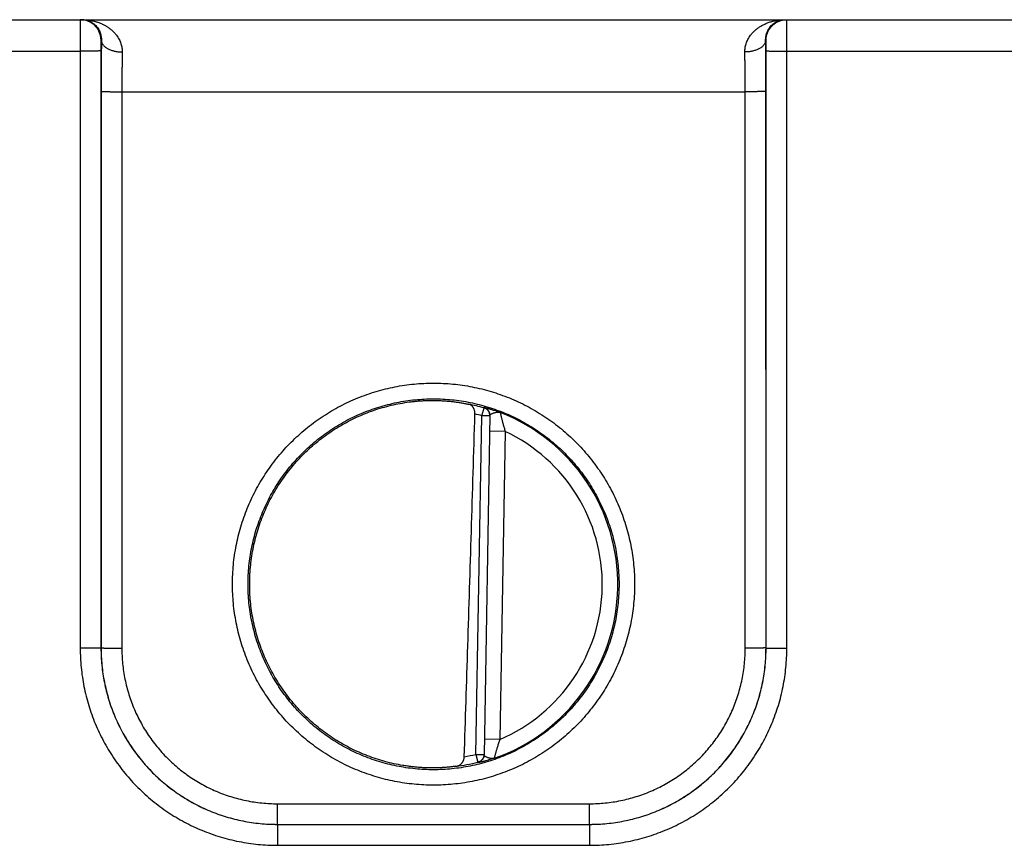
# Model space of a CAD drawing. Header units: inches. Extents: x 0 to 34, y 0 to 22.
# Tile 48 of 120: x 23.1 to 24.1, y 7.2 to 8. Entities that reach past the tile are written whole.
import ezdxf

# ---------------------------------------------------------------- set-up
doc = ezdxf.new("R2010")
doc.units = ezdxf.units.IN
doc.header["$LTSCALE"] = 1.87
doc.header["$MEASUREMENT"] = 0
doc.layers.get('0').update_dxf_attribs({"linetype": 'CONTINUOUS'})

msp = doc.modelspace()

# ---------------------------------------------------------------- linework, layer by layer
at = {"color": 7, "linetype": 'CONTINUOUS'}
for p, q in [((18.38257, 8.03492), (26.09661, 8.03492)), ((23.2226, 8.01492), (23.22225, 8.01492)), ((23.86289, 8.01492), (23.86254, 8.01492)), ((22.95306, 8.00466), (23.20208, 8.00466)), ((23.20208, 8.00466), (23.20217, 7.42931)), ((23.22208, 8.00483), (23.22217, 7.42949)), ((23.86297, 7.42949), (23.86306, 8.00483)), ((23.88297, 7.42931), (23.88306, 8.00466)), ((23.88306, 8.00466), (24.13208, 8.00466)), ((23.22233, 7.9657), (23.22225, 7.42957)), ((23.24233, 7.96553), (23.24225, 7.4294)), ((23.24233, 7.96553), (23.84281, 7.96553)), ((23.84289, 7.4294), (23.84281, 7.96553)), ((23.86289, 7.42957), (23.86281, 7.9657)), ((23.58903, 7.65328), (23.5912, 7.66085)), ((23.58334, 7.32703), (23.58903, 7.65328)), ((23.59691, 7.65314), (23.58903, 7.65328)), ((23.59691, 7.6535), (23.59121, 7.32653)), ((23.61165, 7.63808), (23.59665, 7.63834)), ((23.61165, 7.63808), (23.60647, 7.34144)), ((23.22217, 7.42949), (23.22225, 7.42957)), ((23.86297, 7.42949), (23.86289, 7.42957)), ((23.60647, 7.34144), (23.59147, 7.3417)), ((23.58334, 7.32703), (23.59121, 7.32689)), ((23.58334, 7.32703), (23.58524, 7.31939)), ((23.3922, 7.2794), (23.69294, 7.2794)), ((23.3922, 7.25958), (23.3922, 7.2794)), ((23.69294, 7.25958), (23.69294, 7.2794)), ((23.39217, 7.25954), (23.3922, 7.25958)), ((23.39217, 7.25954), (23.69297, 7.25954)), ((23.39217, 7.25954), (23.39217, 7.23937)), ((23.3922, 7.25958), (23.69294, 7.25958)), ((23.69297, 7.25954), (23.69294, 7.25958)), ((23.69297, 7.25954), (23.69297, 7.23937)), ((23.39217, 7.23937), (23.69297, 7.23937))]:
    msp.add_line(p, q, dxfattribs=at)
for radius, start, end in [(0.17675, 74.03059, 78.93522), (0.17756, 289.20158, 68.79843), (0.16888, 74.03064, 76.33344), (0.16257, 293.14471, 64.85529), (0.16888, 280.09603, 283.9696), (0.17675, 277.00613, 283.96941)]:
    msp.add_arc((23.54257, 7.49092), radius, start, end, dxfattribs=at)
for points, knots in [([(23.20226, 8.03492), (23.20223, 8.03492), (23.20227, 8.03474), (23.20221, 8.03455), (23.20222, 8.03409), (23.2022, 8.03352), (23.20219, 8.03276), (23.20218, 8.03186), (23.20217, 8.0308), (23.20216, 8.02959), (23.20215, 8.02825), (23.20214, 8.02677), (23.20213, 8.02517), (23.20212, 8.02345), (23.20211, 8.02163), (23.20211, 8.01972), (23.2021, 8.01772), (23.20209, 8.01565), (23.20209, 8.01352), (23.20209, 8.01135), (23.20208, 8.00914), (23.20208, 8.0069), (23.20208, 8.00541), (23.20208, 8.00466)], [0, 0, 0, 0, 0.002841, 0.011259, 0.025222, 0.044656, 0.069451, 0.099468, 0.134537, 0.174456, 0.219003, 0.267926, 0.320945, 0.377757, 0.438036, 0.501426, 0.567554, 0.636035, 0.706483, 0.778501, 0.851692, 0.925659, 1, 1, 1, 1]), ([(23.22225, 8.01492), (23.22225, 8.01547), (23.22221, 8.01657), (23.222, 8.01821), (23.22166, 8.01983), (23.22119, 8.02142), (23.22059, 8.02296), (23.21986, 8.02445), (23.21902, 8.02587), (23.21806, 8.02722), (23.21699, 8.02848), (23.21582, 8.02965), (23.21455, 8.03072), (23.21321, 8.03168), (23.21179, 8.03253), (23.2103, 8.03325), (23.20876, 8.03386), (23.20717, 8.03433), (23.20555, 8.03467), (23.20391, 8.03487), (23.20281, 8.03492), (23.20226, 8.03492)], [0, 0, 0, 0, 0.052635, 0.10527, 0.157904, 0.210539, 0.263173, 0.315807, 0.368441, 0.421074, 0.473706, 0.526338, 0.578969, 0.6316, 0.684229, 0.736859, 0.789488, 0.842116, 0.894744, 0.947372, 1, 1, 1, 1]), ([(23.2039, 8.03492), (23.20522, 8.03492), (23.20787, 8.03481), (23.21177, 8.03433), (23.21555, 8.03355), (23.21915, 8.03248), (23.22254, 8.03118), (23.22566, 8.02965), (23.22852, 8.02796), (23.23108, 8.02612), (23.23335, 8.02418), (23.23534, 8.02217), (23.23705, 8.02011), (23.2385, 8.01803), (23.2397, 8.01594), (23.24067, 8.01385), (23.24143, 8.01179), (23.24199, 8.00975), (23.24237, 8.00774), (23.24257, 8.00576), (23.24261, 8.00445), (23.2426, 8.00381)], [0, 0, 0, 0, 0.072282, 0.143788, 0.213995, 0.282317, 0.348216, 0.411364, 0.471545, 0.528704, 0.582835, 0.634074, 0.68256, 0.728515, 0.772164, 0.81375, 0.853543, 0.891783, 0.92874, 0.964706, 1, 1, 1, 1]), ([(23.2039, 8.03492), (23.20483, 8.03492), (23.2067, 8.03477), (23.20941, 8.03413), (23.21195, 8.03309), (23.21426, 8.03173), (23.21628, 8.03012), (23.218, 8.02832), (23.21941, 8.02641), (23.22054, 8.02443), (23.22139, 8.02244), (23.222, 8.02048), (23.22239, 8.01856), (23.22259, 8.01672), (23.22261, 8.01551), (23.2226, 8.01492)], [0, 0, 0, 0, 0.092108, 0.183424, 0.273266, 0.360815, 0.445509, 0.526969, 0.604937, 0.679296, 0.7501, 0.817359, 0.881216, 0.941959, 1, 1, 1, 1]), ([(23.84254, 8.00381), (23.84253, 8.00445), (23.84257, 8.00576), (23.84277, 8.00774), (23.84315, 8.00975), (23.84371, 8.01179), (23.84447, 8.01385), (23.84544, 8.01594), (23.84664, 8.01803), (23.84809, 8.02011), (23.8498, 8.02217), (23.85179, 8.02418), (23.85406, 8.02612), (23.85662, 8.02796), (23.85948, 8.02965), (23.8626, 8.03118), (23.86599, 8.03248), (23.86959, 8.03355), (23.87337, 8.03433), (23.87728, 8.03481), (23.87992, 8.03492), (23.88124, 8.03492)], [0, 0, 0, 0, 0.035294, 0.07126, 0.108217, 0.146457, 0.18625, 0.227836, 0.271485, 0.31744, 0.365925, 0.417164, 0.471296, 0.528455, 0.588636, 0.651784, 0.717683, 0.786005, 0.856212, 0.927718, 1, 1, 1, 1]), ([(23.86254, 8.01492), (23.86253, 8.01551), (23.86255, 8.01672), (23.86275, 8.01856), (23.86314, 8.02048), (23.86375, 8.02244), (23.8646, 8.02443), (23.86573, 8.02641), (23.86715, 8.02832), (23.86886, 8.03012), (23.87089, 8.03173), (23.87319, 8.03309), (23.87573, 8.03413), (23.87844, 8.03477), (23.88031, 8.03492), (23.88124, 8.03492)], [0, 0, 0, 0, 0.058042, 0.118785, 0.182642, 0.249901, 0.320704, 0.395064, 0.473032, 0.554491, 0.639186, 0.726734, 0.816576, 0.907892, 1, 1, 1, 1]), ([(23.86289, 8.01492), (23.86289, 8.01547), (23.86293, 8.01657), (23.86314, 8.01821), (23.86348, 8.01983), (23.86395, 8.02142), (23.86455, 8.02296), (23.86528, 8.02445), (23.86612, 8.02587), (23.86708, 8.02722), (23.86815, 8.02848), (23.86932, 8.02965), (23.87059, 8.03072), (23.87193, 8.03168), (23.87335, 8.03253), (23.87484, 8.03325), (23.87638, 8.03386), (23.87797, 8.03433), (23.87959, 8.03467), (23.88123, 8.03487), (23.88233, 8.03492), (23.88288, 8.03492)], [0, 0, 0, 0, 0.052635, 0.10527, 0.157904, 0.210539, 0.263173, 0.315807, 0.368441, 0.421074, 0.473706, 0.526338, 0.578969, 0.6316, 0.684229, 0.736859, 0.789488, 0.842116, 0.894744, 0.947372, 1, 1, 1, 1]), ([(23.88306, 8.00466), (23.88306, 8.00541), (23.88306, 8.0069), (23.88306, 8.00914), (23.88305, 8.01135), (23.88305, 8.01352), (23.88305, 8.01565), (23.88304, 8.01772), (23.88304, 8.01972), (23.88303, 8.02163), (23.88302, 8.02345), (23.88301, 8.02517), (23.883, 8.02677), (23.88299, 8.02825), (23.88298, 8.02959), (23.88297, 8.0308), (23.88296, 8.03186), (23.88295, 8.03276), (23.88294, 8.03352), (23.88292, 8.03409), (23.88293, 8.03455), (23.88287, 8.03474), (23.88291, 8.03492), (23.88288, 8.03492)], [0, 0, 0, 0, 0.074341, 0.148308, 0.221499, 0.293517, 0.363965, 0.432446, 0.498574, 0.561964, 0.622243, 0.679055, 0.732074, 0.780997, 0.825544, 0.865463, 0.900532, 0.930549, 0.955344, 0.974778, 0.988741, 0.997159, 1, 1, 1, 1]), ([(23.22225, 8.01492), (23.22224, 8.01492), (23.22224, 8.01482), (23.22221, 8.01471), (23.2222, 8.01445), (23.22218, 8.01412), (23.22217, 8.0137), (23.22216, 8.01319), (23.22214, 8.0126), (23.22213, 8.01193), (23.22212, 8.0112), (23.22211, 8.0104), (23.2221, 8.00955), (23.22209, 8.00866), (23.22209, 8.00773), (23.22208, 8.00677), (23.22208, 8.0058), (23.22208, 8.00515), (23.22208, 8.00483)], [0, 0, 0, 0, 0.004998, 0.019355, 0.043237, 0.076494, 0.118685, 0.169323, 0.228005, 0.294209, 0.367256, 0.446347, 0.530735, 0.619703, 0.712284, 0.80732, 0.903618, 1, 1, 1, 1]), ([(23.2226, 8.01492), (23.22258, 8.01345), (23.22255, 8.01046), (23.22251, 8.0059), (23.22247, 8.00119), (23.22243, 7.99635), (23.2224, 7.9914), (23.22238, 7.98636), (23.22236, 7.98125), (23.22235, 7.97609), (23.22234, 7.9709), (23.22234, 7.96744), (23.22233, 7.9657)], [0, 0, 0, 0, 0.089434, 0.182259, 0.278114, 0.376607, 0.477336, 0.579876, 0.683816, 0.788752, 0.89428, 1, 1, 1, 1]), ([(23.2226, 8.01492), (23.22261, 8.0146), (23.22268, 8.01395), (23.22293, 8.01299), (23.22333, 8.01204), (23.22387, 8.01112), (23.22456, 8.01023), (23.22538, 8.00938), (23.22632, 8.00857), (23.22739, 8.0078), (23.22857, 8.00709), (23.22985, 8.00644), (23.23123, 8.00585), (23.23269, 8.00533), (23.23423, 8.00488), (23.23583, 8.0045), (23.23747, 8.0042), (23.23916, 8.00399), (23.24087, 8.00385), (23.24202, 8.00381), (23.2426, 8.00381)], [0, 0, 0, 0, 0.038863, 0.078512, 0.119519, 0.162361, 0.20741, 0.254921, 0.305047, 0.357844, 0.413288, 0.471283, 0.531674, 0.594258, 0.658788, 0.724984, 0.792539, 0.861125, 0.930396, 1, 1, 1, 1]), ([(23.86254, 8.01492), (23.86253, 8.0146), (23.86246, 8.01395), (23.86221, 8.01299), (23.86181, 8.01204), (23.86127, 8.01112), (23.86058, 8.01023), (23.85976, 8.00938), (23.85882, 8.00857), (23.85775, 8.0078), (23.85657, 8.00709), (23.85529, 8.00644), (23.85391, 8.00585), (23.85245, 8.00533), (23.85091, 8.00488), (23.84932, 8.0045), (23.84767, 8.0042), (23.84598, 8.00399), (23.84427, 8.00385), (23.84312, 8.00381), (23.84254, 8.00381)], [0, 0, 0, 0, 0.038863, 0.078513, 0.119521, 0.162364, 0.207413, 0.254925, 0.305052, 0.35785, 0.413294, 0.471289, 0.53168, 0.594264, 0.658793, 0.724988, 0.792543, 0.861127, 0.930397, 1, 1, 1, 1]), ([(23.86281, 7.9657), (23.86281, 7.96744), (23.8628, 7.9709), (23.86279, 7.97609), (23.86278, 7.98125), (23.86276, 7.98636), (23.86274, 7.9914), (23.86271, 7.99635), (23.86267, 8.00119), (23.86263, 8.0059), (23.86259, 8.01046), (23.86256, 8.01345), (23.86254, 8.01492)], [0, 0, 0, 0, 0.105721, 0.21125, 0.316187, 0.420126, 0.522665, 0.623391, 0.721883, 0.817737, 0.910563, 1, 1, 1, 1]), ([(23.86306, 8.00483), (23.86306, 8.00515), (23.86306, 8.0058), (23.86306, 8.00677), (23.86305, 8.00773), (23.86305, 8.00866), (23.86304, 8.00955), (23.86303, 8.0104), (23.86302, 8.0112), (23.86301, 8.01193), (23.863, 8.0126), (23.86298, 8.01319), (23.86297, 8.0137), (23.86296, 8.01412), (23.86294, 8.01445), (23.86293, 8.01471), (23.8629, 8.01482), (23.8629, 8.01492), (23.86289, 8.01492)], [0, 0, 0, 0, 0.096382, 0.19268, 0.287716, 0.380297, 0.469265, 0.553653, 0.632744, 0.705791, 0.771995, 0.830677, 0.881315, 0.923506, 0.956763, 0.980645, 0.995002, 1, 1, 1, 1]), ([(23.22208, 8.00483), (23.22205, 8.00481), (23.22192, 8.00482), (23.22168, 8.00479), (23.22128, 8.00479), (23.22074, 8.00477), (23.22006, 8.00476), (23.21924, 8.00474), (23.2183, 8.00473), (23.21724, 8.00472), (23.21607, 8.00471), (23.21479, 8.0047), (23.21342, 8.00469), (23.21196, 8.00468), (23.21043, 8.00467), (23.20883, 8.00467), (23.20719, 8.00466), (23.20551, 8.00466), (23.2038, 8.00466), (23.20266, 8.00466), (23.20208, 8.00466)], [0, 0, 0, 0, 0.005279, 0.017929, 0.037879, 0.064985, 0.099048, 0.139814, 0.18698, 0.240197, 0.299068, 0.363155, 0.431981, 0.505034, 0.58177, 0.661619, 0.743986, 0.828258, 0.913808, 1, 1, 1, 1]), ([(23.2426, 8.00381), (23.24258, 8.00266), (23.24255, 8.00032), (23.2425, 7.99677), (23.24246, 7.9931), (23.24243, 7.98934), (23.2424, 7.9855), (23.24238, 7.98159), (23.24236, 7.97762), (23.24234, 7.97362), (23.24233, 7.96958), (23.24233, 7.96688), (23.24233, 7.96553)], [0, 0, 0, 0, 0.089922, 0.182969, 0.278818, 0.377145, 0.47762, 0.579901, 0.683635, 0.788467, 0.894041, 1, 1, 1, 1]), ([(23.84281, 7.96553), (23.84281, 7.96688), (23.84281, 7.96958), (23.8428, 7.97362), (23.84278, 7.97762), (23.84276, 7.98159), (23.84274, 7.9855), (23.84271, 7.98934), (23.84268, 7.9931), (23.84264, 7.99677), (23.84259, 8.00032), (23.84256, 8.00266), (23.84254, 8.00381)], [0, 0, 0, 0, 0.105956, 0.211526, 0.316355, 0.420089, 0.52237, 0.622846, 0.721176, 0.817028, 0.910078, 1, 1, 1, 1]), ([(23.86306, 8.00483), (23.86309, 8.00481), (23.86322, 8.00482), (23.86346, 8.00479), (23.86386, 8.00479), (23.8644, 8.00477), (23.86508, 8.00476), (23.8659, 8.00474), (23.86684, 8.00473), (23.8679, 8.00472), (23.86907, 8.00471), (23.87035, 8.0047), (23.87173, 8.00469), (23.87318, 8.00468), (23.87471, 8.00467), (23.87631, 8.00467), (23.87795, 8.00466), (23.87963, 8.00466), (23.88134, 8.00466), (23.88248, 8.00466), (23.88306, 8.00466)], [0, 0, 0, 0, 0.005279, 0.017929, 0.037879, 0.064985, 0.099048, 0.139814, 0.18698, 0.240197, 0.299068, 0.363155, 0.431981, 0.505034, 0.58177, 0.661619, 0.743986, 0.828258, 0.913808, 1, 1, 1, 1]), ([(23.22233, 7.9657), (23.22237, 7.96569), (23.22249, 7.96569), (23.22274, 7.96567), (23.22314, 7.96566), (23.22368, 7.96564), (23.22436, 7.96563), (23.22517, 7.96562), (23.22611, 7.9656), (23.22717, 7.96559), (23.22835, 7.96558), (23.22963, 7.96557), (23.231, 7.96556), (23.23246, 7.96555), (23.23399, 7.96555), (23.23558, 7.96554), (23.23722, 7.96553), (23.23891, 7.96553), (23.24061, 7.96553), (23.24176, 7.96553), (23.24233, 7.96553)], [0, 0, 0, 0, 0.005279, 0.017929, 0.037879, 0.064985, 0.099047, 0.139813, 0.18698, 0.240197, 0.299067, 0.363154, 0.43198, 0.505033, 0.58177, 0.661618, 0.743986, 0.828258, 0.913808, 1, 1, 1, 1]), ([(23.86281, 7.9657), (23.86277, 7.96569), (23.86265, 7.96569), (23.8624, 7.96567), (23.862, 7.96566), (23.86146, 7.96564), (23.86078, 7.96563), (23.85997, 7.96562), (23.85903, 7.9656), (23.85797, 7.96559), (23.85679, 7.96558), (23.85551, 7.96557), (23.85414, 7.96556), (23.85268, 7.96555), (23.85115, 7.96555), (23.84956, 7.96554), (23.84792, 7.96553), (23.84624, 7.96553), (23.84453, 7.96553), (23.84338, 7.96553), (23.84281, 7.96553)], [0, 0, 0, 0, 0.005279, 0.017929, 0.037879, 0.064985, 0.099047, 0.139813, 0.18698, 0.240197, 0.299067, 0.363154, 0.43198, 0.505033, 0.58177, 0.661618, 0.743986, 0.828258, 0.913808, 1, 1, 1, 1]), ([(23.54257, 7.29731), (23.53945, 7.29731), (23.53321, 7.29746), (23.52387, 7.29814), (23.51456, 7.29927), (23.50532, 7.30085), (23.49617, 7.30287), (23.48713, 7.30534), (23.47822, 7.30824), (23.46946, 7.31156), (23.46087, 7.3153), (23.45247, 7.31946), (23.44428, 7.32401), (23.43633, 7.32896), (23.42862, 7.33428), (23.42118, 7.33997), (23.41403, 7.34601), (23.40717, 7.35239), (23.40063, 7.35909), (23.39443, 7.3661), (23.38857, 7.3734), (23.38307, 7.38098), (23.37794, 7.38881), (23.37319, 7.39688), (23.36884, 7.40517), (23.3649, 7.41366), (23.36137, 7.42233), (23.35827, 7.43116), (23.35559, 7.44013), (23.35335, 7.44922), (23.35155, 7.45841), (23.3502, 7.46767), (23.3493, 7.47699), (23.34885, 7.48634), (23.34885, 7.4957), (23.3493, 7.50505), (23.3502, 7.51437), (23.35155, 7.52363), (23.35335, 7.53282), (23.35559, 7.54191), (23.35827, 7.55088), (23.36137, 7.55971), (23.3649, 7.56838), (23.36885, 7.57687), (23.3732, 7.58516), (23.37794, 7.59323), (23.38307, 7.60106), (23.38857, 7.60864), (23.39443, 7.61594), (23.40064, 7.62295), (23.40718, 7.62965), (23.41403, 7.63603), (23.42119, 7.64207), (23.42863, 7.64776), (23.43633, 7.65308), (23.44429, 7.65803), (23.45247, 7.66258), (23.46087, 7.66674), (23.46946, 7.67048), (23.47822, 7.6738), (23.48713, 7.6767), (23.49617, 7.67916), (23.50532, 7.68119), (23.51456, 7.68277), (23.52387, 7.6839), (23.53321, 7.68457), (23.53945, 7.68472), (23.54257, 7.68472)], [0, 0, 0, 0, 0.015372, 0.030766, 0.046169, 0.06157, 0.076965, 0.092359, 0.107754, 0.123148, 0.138541, 0.153931, 0.169321, 0.184709, 0.200096, 0.215482, 0.230866, 0.246249, 0.261631, 0.277012, 0.292392, 0.307772, 0.323151, 0.33853, 0.353909, 0.369287, 0.384666, 0.400044, 0.415423, 0.430801, 0.44618, 0.461559, 0.476937, 0.492316, 0.507694, 0.523073, 0.538452, 0.55383, 0.569209, 0.584588, 0.599966, 0.615345, 0.630723, 0.646101, 0.66148, 0.676859, 0.692238, 0.707618, 0.722998, 0.738379, 0.75376, 0.769143, 0.784526, 0.799912, 0.815298, 0.830686, 0.846075, 0.861465, 0.876857, 0.892251, 0.907646, 0.923039, 0.938434, 0.953835, 0.969237, 0.984629, 1, 1, 1, 1]), ([(23.54257, 7.68472), (23.54569, 7.68472), (23.55193, 7.68457), (23.56127, 7.68389), (23.57058, 7.68276), (23.57982, 7.68119), (23.58897, 7.67916), (23.59801, 7.6767), (23.60692, 7.6738), (23.61568, 7.67048), (23.62427, 7.66673), (23.63267, 7.66258), (23.64086, 7.65802), (23.64881, 7.65308), (23.65652, 7.64776), (23.66396, 7.64207), (23.67111, 7.63603), (23.67797, 7.62965), (23.68451, 7.62295), (23.69071, 7.61594), (23.69658, 7.60863), (23.70208, 7.60106), (23.7072, 7.59323), (23.71195, 7.58516), (23.7163, 7.57687), (23.72024, 7.56838), (23.72377, 7.55971), (23.72687, 7.55088), (23.72955, 7.5419), (23.73179, 7.53281), (23.73359, 7.52363), (23.73494, 7.51436), (23.73584, 7.50505), (23.73629, 7.4957), (23.73629, 7.48634), (23.73584, 7.47699), (23.73494, 7.46767), (23.73359, 7.4584), (23.73179, 7.44922), (23.72955, 7.44013), (23.72687, 7.43116), (23.72377, 7.42233), (23.72024, 7.41366), (23.71629, 7.40517), (23.71195, 7.39688), (23.7072, 7.38881), (23.70207, 7.38097), (23.69657, 7.3734), (23.69071, 7.3661), (23.6845, 7.35909), (23.67797, 7.35239), (23.67111, 7.34601), (23.66396, 7.33997), (23.65652, 7.33428), (23.64881, 7.32896), (23.64085, 7.32401), (23.63267, 7.31946), (23.62427, 7.3153), (23.61568, 7.31156), (23.60692, 7.30823), (23.59801, 7.30534), (23.58897, 7.30287), (23.57982, 7.30085), (23.57058, 7.29927), (23.56127, 7.29814), (23.55193, 7.29746), (23.54569, 7.29731), (23.54257, 7.29731)], [0, 0, 0, 0, 0.015372, 0.030766, 0.046169, 0.06157, 0.076965, 0.092359, 0.107754, 0.123148, 0.13854, 0.153931, 0.169321, 0.184709, 0.200096, 0.215481, 0.230865, 0.246248, 0.26163, 0.277012, 0.292392, 0.307772, 0.323151, 0.33853, 0.353908, 0.369287, 0.384665, 0.400044, 0.415422, 0.430801, 0.446179, 0.461558, 0.476937, 0.492315, 0.507694, 0.523072, 0.538451, 0.55383, 0.569208, 0.584587, 0.599965, 0.615344, 0.630722, 0.646101, 0.661479, 0.676858, 0.692237, 0.707617, 0.722997, 0.738378, 0.75376, 0.769142, 0.784526, 0.799911, 0.815298, 0.830685, 0.846074, 0.861465, 0.876857, 0.892251, 0.907646, 0.923039, 0.938434, 0.953835, 0.969237, 0.984629, 1, 1, 1, 1]), ([(23.54257, 7.31218), (23.5396, 7.31218), (23.53366, 7.31233), (23.52477, 7.31299), (23.51593, 7.3141), (23.50715, 7.31565), (23.49846, 7.31763), (23.48988, 7.32005), (23.48143, 7.32289), (23.47313, 7.32614), (23.465, 7.32981), (23.45707, 7.33388), (23.44935, 7.33833), (23.44186, 7.34317), (23.43462, 7.34837), (23.42765, 7.35393), (23.42097, 7.35983), (23.41459, 7.36605), (23.40853, 7.37259), (23.40279, 7.37942), (23.39741, 7.38652), (23.39239, 7.39389), (23.38774, 7.4015), (23.38348, 7.40932), (23.37961, 7.41736), (23.37615, 7.42557), (23.3731, 7.43395), (23.37047, 7.44247), (23.36827, 7.4511), (23.36651, 7.45984), (23.36518, 7.46866), (23.36429, 7.47753), (23.36384, 7.48643), (23.36384, 7.49535), (23.36429, 7.50425), (23.36518, 7.51312), (23.36651, 7.52193), (23.36827, 7.53067), (23.37047, 7.53931), (23.3731, 7.54783), (23.37615, 7.55621), (23.37961, 7.56442), (23.38348, 7.57245), (23.38774, 7.58028), (23.39239, 7.58789), (23.39741, 7.59525), (23.40279, 7.60236), (23.40853, 7.60919), (23.41459, 7.61572), (23.42097, 7.62195), (23.42765, 7.62784), (23.43462, 7.6334), (23.44186, 7.63861), (23.44935, 7.64344), (23.45707, 7.6479), (23.465, 7.65197), (23.47313, 7.65563), (23.48143, 7.65889), (23.48988, 7.66173), (23.49846, 7.66414), (23.50715, 7.66612), (23.51593, 7.66767), (23.52477, 7.66878), (23.53366, 7.66945), (23.5396, 7.6696), (23.54257, 7.6696)], [0, 0, 0, 0, 0.015873, 0.031745, 0.047618, 0.06349, 0.079363, 0.095235, 0.111108, 0.126981, 0.142853, 0.158726, 0.174599, 0.190472, 0.206344, 0.222217, 0.23809, 0.253963, 0.269837, 0.28571, 0.301583, 0.317456, 0.33333, 0.349203, 0.365076, 0.380949, 0.396823, 0.412696, 0.42857, 0.444443, 0.460316, 0.47619, 0.492063, 0.507937, 0.52381, 0.539683, 0.555557, 0.57143, 0.587304, 0.603177, 0.61905, 0.634924, 0.650797, 0.66667, 0.682544, 0.698417, 0.71429, 0.730163, 0.746036, 0.76191, 0.777783, 0.793656, 0.809528, 0.825401, 0.841274, 0.857147, 0.873019, 0.888892, 0.904765, 0.920637, 0.93651, 0.952382, 0.968255, 0.984127, 1, 1, 1, 1]), ([(23.51304, 7.31631), (23.51014, 7.3168), (23.50436, 7.31793), (23.49578, 7.32004), (23.48732, 7.32259), (23.479, 7.32555), (23.47084, 7.32892), (23.46285, 7.3327), (23.45507, 7.33687), (23.4475, 7.34142), (23.44016, 7.34634), (23.43308, 7.35162), (23.42628, 7.35725), (23.41976, 7.36321), (23.41354, 7.36949), (23.40765, 7.37607), (23.40209, 7.38294), (23.39688, 7.39007), (23.39204, 7.39746), (23.38756, 7.40508), (23.38348, 7.41291), (23.37978, 7.42093), (23.3765, 7.42913), (23.37362, 7.43748), (23.37116, 7.44597), (23.36914, 7.45457), (23.36754, 7.46326), (23.36637, 7.47201), (23.36565, 7.48082), (23.36536, 7.48965), (23.36552, 7.49848), (23.36611, 7.50729), (23.36714, 7.51607), (23.36861, 7.52478), (23.37051, 7.53341), (23.37284, 7.54193), (23.37559, 7.55032), (23.37876, 7.55857), (23.38233, 7.56665), (23.3863, 7.57454), (23.39066, 7.58223), (23.39539, 7.58968), (23.40049, 7.59689), (23.40595, 7.60384), (23.41174, 7.61051), (23.41786, 7.61688), (23.42429, 7.62294), (23.43101, 7.62867), (23.43801, 7.63405), (23.44527, 7.63909), (23.45277, 7.64375), (23.4605, 7.64804), (23.46843, 7.65193), (23.47654, 7.65542), (23.48481, 7.65851), (23.49323, 7.66118), (23.50178, 7.66343), (23.51042, 7.66525), (23.51624, 7.66617), (23.51915, 7.66656)], [0, 0, 0, 0, 0.017536, 0.035088, 0.052632, 0.070163, 0.087711, 0.105261, 0.122793, 0.140336, 0.157889, 0.175428, 0.192964, 0.210516, 0.228062, 0.245594, 0.263144, 0.280696, 0.29823, 0.315774, 0.333328, 0.350869, 0.368406, 0.385959, 0.403508, 0.421041, 0.438591, 0.456144, 0.47368, 0.491224, 0.508778, 0.526322, 0.543858, 0.561411, 0.578961, 0.596494, 0.614043, 0.631596, 0.649133, 0.666674, 0.684228, 0.701772, 0.719306, 0.736857, 0.754407, 0.771939, 0.789485, 0.807037, 0.824573, 0.842112, 0.859664, 0.877208, 0.89474, 0.912289, 0.929838, 0.947368, 0.964912, 0.982464, 1, 1, 1, 1]), ([(23.51915, 7.66656), (23.52047, 7.66673), (23.5231, 7.66705), (23.52705, 7.66744), (23.53097, 7.66773), (23.53487, 7.66793), (23.53873, 7.66804), (23.54129, 7.66806), (23.54257, 7.66805)], [0, 0, 0, 0, 0.170011, 0.338814, 0.506317, 0.67242, 0.83702, 1, 1, 1, 1]), ([(23.54257, 7.6696), (23.54554, 7.6696), (23.55148, 7.66945), (23.56037, 7.66878), (23.56922, 7.66767), (23.57799, 7.66612), (23.58668, 7.66414), (23.59527, 7.66173), (23.60372, 7.65889), (23.61201, 7.65563), (23.62014, 7.65197), (23.62807, 7.6479), (23.63579, 7.64344), (23.64328, 7.63861), (23.65052, 7.6334), (23.65749, 7.62784), (23.66417, 7.62195), (23.67055, 7.61572), (23.67662, 7.60919), (23.68235, 7.60236), (23.68773, 7.59525), (23.69275, 7.58789), (23.6974, 7.58028), (23.70166, 7.57245), (23.70553, 7.56442), (23.70899, 7.55621), (23.71204, 7.54783), (23.71467, 7.53931), (23.71687, 7.53067), (23.71864, 7.52193), (23.71996, 7.51312), (23.72085, 7.50425), (23.7213, 7.49535), (23.7213, 7.48643), (23.72085, 7.47753), (23.71996, 7.46866), (23.71864, 7.45984), (23.71687, 7.4511), (23.71467, 7.44247), (23.71204, 7.43395), (23.70899, 7.42557), (23.70553, 7.41736), (23.70166, 7.40932), (23.6974, 7.4015), (23.69275, 7.39389), (23.68773, 7.38652), (23.68235, 7.37942), (23.67662, 7.37259), (23.67055, 7.36605), (23.66417, 7.35983), (23.65749, 7.35393), (23.65052, 7.34837), (23.64328, 7.34317), (23.63579, 7.33833), (23.62807, 7.33388), (23.62014, 7.32981), (23.61201, 7.32614), (23.60372, 7.32289), (23.59527, 7.32005), (23.58668, 7.31763), (23.57799, 7.31565), (23.56922, 7.3141), (23.56037, 7.31299), (23.55148, 7.31233), (23.54554, 7.31218), (23.54257, 7.31218)], [0, 0, 0, 0, 0.015873, 0.031745, 0.047618, 0.06349, 0.079363, 0.095235, 0.111108, 0.126981, 0.142853, 0.158726, 0.174599, 0.190472, 0.206344, 0.222217, 0.23809, 0.253964, 0.269837, 0.28571, 0.301583, 0.317456, 0.33333, 0.349203, 0.365076, 0.38095, 0.396823, 0.412696, 0.42857, 0.444443, 0.460317, 0.47619, 0.492063, 0.507937, 0.52381, 0.539684, 0.555557, 0.57143, 0.587304, 0.603177, 0.619051, 0.634924, 0.650797, 0.66667, 0.682544, 0.698417, 0.71429, 0.730163, 0.746037, 0.76191, 0.777783, 0.793656, 0.809528, 0.825401, 0.841274, 0.857147, 0.873019, 0.888892, 0.904765, 0.920637, 0.93651, 0.952382, 0.968255, 0.984127, 1, 1, 1, 1]), ([(23.54257, 7.66805), (23.54395, 7.66804), (23.54669, 7.66799), (23.55077, 7.66782), (23.55478, 7.66756), (23.5587, 7.6672), (23.56252, 7.66677), (23.56622, 7.66626), (23.56979, 7.66569), (23.5732, 7.66507), (23.57541, 7.66462), (23.57649, 7.66439)], [0, 0, 0, 0, 0.121213, 0.2408, 0.358349, 0.473648, 0.586203, 0.695703, 0.801483, 0.903109, 1, 1, 1, 1]), ([(23.58247, 7.65502), (23.58248, 7.65526), (23.58248, 7.65576), (23.58243, 7.6565), (23.58233, 7.65727), (23.58218, 7.65804), (23.58198, 7.6588), (23.58172, 7.65957), (23.58139, 7.66031), (23.58101, 7.66103), (23.58055, 7.66171), (23.58003, 7.66234), (23.57945, 7.66292), (23.5788, 7.66342), (23.57808, 7.66384), (23.57731, 7.66417), (23.57677, 7.66433), (23.57649, 7.66439)], [0, 0, 0, 0, 0.060551, 0.12303, 0.18685, 0.251815, 0.31799, 0.384828, 0.452049, 0.519806, 0.587666, 0.655513, 0.7236, 0.791729, 0.860161, 0.929513, 1, 1, 1, 1]), ([(23.5912, 7.66121), (23.5912, 7.66124), (23.59137, 7.66121), (23.59155, 7.6612), (23.59199, 7.66111), (23.59254, 7.66098), (23.59328, 7.6608), (23.59417, 7.66057), (23.59523, 7.66028), (23.59644, 7.65994), (23.59781, 7.65953), (23.59933, 7.65906), (23.601, 7.65851), (23.60281, 7.6579), (23.60476, 7.65722), (23.6061, 7.65672), (23.60679, 7.65646)], [0, 0, 0, 0, 0.004918, 0.019676, 0.044762, 0.080313, 0.126394, 0.183101, 0.250316, 0.327733, 0.415227, 0.512875, 0.620545, 0.737934, 0.864557, 1, 1, 1, 1]), ([(23.5912, 7.66085), (23.5912, 7.66089), (23.5912, 7.66097), (23.5912, 7.66109), (23.5912, 7.66117), (23.5912, 7.66121)], [0, 0, 0, 0, 0.333446, 0.666738, 1, 1, 1, 1]), ([(23.59691, 7.6535), (23.59692, 7.65379), (23.5969, 7.65436), (23.59677, 7.65522), (23.59655, 7.65605), (23.59625, 7.65685), (23.59585, 7.65762), (23.59538, 7.65834), (23.59483, 7.659), (23.59421, 7.6596), (23.59353, 7.66013), (23.5928, 7.66058), (23.59202, 7.66095), (23.59148, 7.66113), (23.5912, 7.66121)], [0, 0, 0, 0, 0.083325, 0.166653, 0.249982, 0.333312, 0.416643, 0.499976, 0.58331, 0.666645, 0.749982, 0.833321, 0.91666, 1, 1, 1, 1]), ([(23.5969, 7.6535), (23.5969, 7.65367), (23.59687, 7.65412), (23.59676, 7.65486), (23.59655, 7.65569), (23.59624, 7.65649), (23.59585, 7.65726), (23.59537, 7.65798), (23.59483, 7.65864), (23.59421, 7.65924), (23.59353, 7.65977), (23.59279, 7.66022), (23.59202, 7.66058), (23.59147, 7.66077), (23.5912, 7.66085)], [0, 0, 0, 0, 0.050176, 0.136517, 0.222859, 0.309202, 0.395547, 0.481893, 0.568241, 0.65459, 0.74094, 0.827292, 0.913645, 1, 1, 1, 1]), ([(23.59691, 7.6535), (23.59692, 7.65364), (23.59699, 7.65394), (23.59728, 7.65437), (23.59778, 7.65479), (23.5985, 7.65521), (23.5994, 7.65562), (23.60042, 7.656), (23.60151, 7.65632), (23.60263, 7.65659), (23.60375, 7.65676), (23.60483, 7.65681), (23.60585, 7.65673), (23.60649, 7.65657), (23.60679, 7.65646)], [0, 0, 0, 0, 0.037614, 0.081592, 0.139117, 0.214937, 0.307897, 0.408974, 0.512801, 0.618176, 0.721803, 0.820753, 0.912803, 1, 1, 1, 1]), ([(23.60679, 7.65646), (23.60679, 7.65644), (23.60681, 7.65635), (23.60685, 7.65617), (23.60692, 7.65588), (23.60701, 7.65549), (23.60713, 7.65498), (23.60728, 7.65437), (23.60745, 7.65364), (23.60765, 7.6528), (23.60789, 7.65184), (23.60816, 7.65076), (23.60846, 7.64957), (23.6088, 7.64825), (23.60917, 7.64682), (23.60959, 7.64527), (23.61004, 7.64361), (23.61054, 7.64184), (23.61108, 7.63999), (23.61145, 7.63872), (23.61165, 7.63808)], [0, 0, 0, 0, 0.004098, 0.013869, 0.02936, 0.05065, 0.077831, 0.111012, 0.150309, 0.195851, 0.247745, 0.306087, 0.370932, 0.44233, 0.520277, 0.604705, 0.695406, 0.791928, 0.89368, 1, 1, 1, 1]), ([(23.57217, 7.32465), (23.57334, 7.36031), (23.57566, 7.43267), (23.57909, 7.5428), (23.58134, 7.61726), (23.58247, 7.65502)], [0, 0, 0, 0, 0.32385, 0.657103, 1, 1, 1, 1]), ([(23.22217, 7.42949), (23.22214, 7.42947), (23.22201, 7.42948), (23.22176, 7.42945), (23.22136, 7.42944), (23.22082, 7.42943), (23.22014, 7.42941), (23.21933, 7.4294), (23.21839, 7.42939), (23.21733, 7.42938), (23.21615, 7.42937), (23.21488, 7.42936), (23.2135, 7.42935), (23.21205, 7.42934), (23.21051, 7.42933), (23.20892, 7.42933), (23.20728, 7.42932), (23.2056, 7.42932), (23.20389, 7.42932), (23.20275, 7.42931), (23.20217, 7.42931)], [0, 0, 0, 0, 0.005279, 0.017928, 0.037878, 0.064984, 0.099046, 0.139812, 0.186978, 0.240195, 0.299065, 0.363152, 0.431978, 0.505031, 0.581767, 0.661616, 0.743984, 0.828257, 0.913808, 1, 1, 1, 1]), ([(23.20217, 7.42931), (23.20217, 7.42622), (23.20232, 7.42003), (23.20301, 7.41076), (23.20414, 7.40151), (23.20574, 7.39232), (23.20778, 7.38321), (23.21027, 7.37421), (23.2132, 7.36534), (23.21655, 7.35664), (23.22033, 7.34811), (23.22453, 7.33977), (23.22913, 7.33165), (23.23412, 7.32377), (23.2395, 7.31614), (23.24524, 7.30878), (23.25133, 7.30171), (23.25777, 7.29495), (23.26453, 7.28852), (23.2716, 7.28242), (23.27896, 7.27668), (23.28659, 7.27131), (23.29448, 7.26632), (23.3026, 7.26172), (23.31094, 7.25752), (23.31947, 7.25375), (23.32818, 7.25039), (23.33704, 7.24746), (23.34605, 7.24497), (23.35516, 7.24293), (23.36436, 7.24134), (23.37361, 7.2402), (23.38289, 7.23952), (23.38908, 7.23937), (23.39217, 7.23937)], [0, 0, 0, 0, 0.031066, 0.062225, 0.093452, 0.124722, 0.156014, 0.187303, 0.218573, 0.24983, 0.281084, 0.312344, 0.343611, 0.374882, 0.406152, 0.437419, 0.468685, 0.49995, 0.531216, 0.562483, 0.593753, 0.625026, 0.656301, 0.687573, 0.718838, 0.750097, 0.781361, 0.81264, 0.843938, 0.87524, 0.906521, 0.937757, 0.968926, 1, 1, 1, 1]), ([(23.22217, 7.42949), (23.22217, 7.42671), (23.22231, 7.42114), (23.22292, 7.41281), (23.22395, 7.40453), (23.22537, 7.3963), (23.22721, 7.38815), (23.22943, 7.38011), (23.23205, 7.37218), (23.23506, 7.3644), (23.23844, 7.35677), (23.2422, 7.34932), (23.24631, 7.34206), (23.25078, 7.33502), (23.25558, 7.3282), (23.26071, 7.32163), (23.26616, 7.31532), (23.27191, 7.30928), (23.27795, 7.30353), (23.28426, 7.29808), (23.29084, 7.29295), (23.29766, 7.28815), (23.3047, 7.28368), (23.31196, 7.27957), (23.31942, 7.27581), (23.32705, 7.27243), (23.33484, 7.26942), (23.34277, 7.2668), (23.35082, 7.26458), (23.35897, 7.26275), (23.3672, 7.26132), (23.37549, 7.26029), (23.38382, 7.25968), (23.38939, 7.25954), (23.39217, 7.25954)], [0, 0, 0, 0, 0.031265, 0.062532, 0.093798, 0.125061, 0.156321, 0.187578, 0.218832, 0.250082, 0.281326, 0.312565, 0.343798, 0.375026, 0.406249, 0.43747, 0.46869, 0.499909, 0.531131, 0.562355, 0.593583, 0.624817, 0.656056, 0.687302, 0.718553, 0.749811, 0.781074, 0.812341, 0.843613, 0.874887, 0.906164, 0.937443, 0.968723, 1, 1, 1, 1]), ([(23.22225, 7.42957), (23.22225, 7.42679), (23.22239, 7.42122), (23.223, 7.41289), (23.22403, 7.4046), (23.22545, 7.39637), (23.22728, 7.38823), (23.22951, 7.38018), (23.23213, 7.37225), (23.23513, 7.36446), (23.23852, 7.35683), (23.24227, 7.34938), (23.24638, 7.34212), (23.25084, 7.33507), (23.25565, 7.32825), (23.26078, 7.32168), (23.26622, 7.31536), (23.27197, 7.30932), (23.27801, 7.30357), (23.28432, 7.29812), (23.2909, 7.29299), (23.29772, 7.28818), (23.30476, 7.28372), (23.31202, 7.27961), (23.31947, 7.27585), (23.3271, 7.27247), (23.33489, 7.26946), (23.34282, 7.26684), (23.35086, 7.26461), (23.35901, 7.26278), (23.36724, 7.26135), (23.37553, 7.26033), (23.38386, 7.25971), (23.38942, 7.25958), (23.3922, 7.25958)], [0, 0, 0, 0, 0.031278, 0.062558, 0.093834, 0.125104, 0.156369, 0.18763, 0.218889, 0.250146, 0.2814, 0.312648, 0.343888, 0.37512, 0.406346, 0.437569, 0.468791, 0.500013, 0.531235, 0.562459, 0.593685, 0.624915, 0.65615, 0.687391, 0.71864, 0.749893, 0.781148, 0.812404, 0.843662, 0.874923, 0.906188, 0.937458, 0.96873, 1, 1, 1, 1]), ([(23.22225, 7.42957), (23.22228, 7.42956), (23.22241, 7.42956), (23.22266, 7.42954), (23.22306, 7.42953), (23.2236, 7.42951), (23.22428, 7.4295), (23.22509, 7.42949), (23.22603, 7.42947), (23.22709, 7.42946), (23.22827, 7.42945), (23.22955, 7.42944), (23.23092, 7.42943), (23.23238, 7.42942), (23.23391, 7.42942), (23.2355, 7.42941), (23.23714, 7.42941), (23.23882, 7.4294), (23.24053, 7.4294), (23.24168, 7.4294), (23.24225, 7.4294)], [0, 0, 0, 0, 0.005279, 0.017929, 0.037879, 0.064985, 0.099047, 0.139813, 0.18698, 0.240197, 0.299067, 0.363154, 0.43198, 0.505033, 0.58177, 0.661619, 0.743986, 0.828258, 0.913808, 1, 1, 1, 1]), ([(23.24225, 7.4294), (23.24225, 7.42689), (23.24238, 7.42186), (23.24294, 7.41431), (23.2439, 7.40679), (23.24523, 7.3993), (23.24694, 7.39189), (23.24903, 7.38456), (23.25149, 7.37735), (23.25431, 7.37028), (23.25748, 7.36336), (23.261, 7.35662), (23.26486, 7.35005), (23.26905, 7.3437), (23.27355, 7.33756), (23.27836, 7.33166), (23.28346, 7.32601), (23.28884, 7.32062), (23.29449, 7.31552), (23.30039, 7.31071), (23.30653, 7.30621), (23.31288, 7.30202), (23.31944, 7.29816), (23.32619, 7.29464), (23.3331, 7.29147), (23.34017, 7.28865), (23.34738, 7.28619), (23.3547, 7.2841), (23.36212, 7.28238), (23.3696, 7.28105), (23.37712, 7.2801), (23.38466, 7.27953), (23.38969, 7.2794), (23.3922, 7.2794)], [0, 0, 0, 0, 0.03198, 0.064083, 0.096282, 0.128548, 0.160856, 0.193184, 0.225506, 0.25781, 0.290102, 0.322391, 0.354688, 0.386993, 0.4193, 0.451604, 0.483902, 0.516198, 0.548495, 0.580797, 0.6131, 0.6454, 0.677691, 0.709973, 0.742256, 0.774551, 0.806866, 0.839186, 0.871487, 0.903745, 0.935935, 0.96803, 1, 1, 1, 1]), ([(23.69294, 7.25958), (23.69572, 7.25958), (23.70129, 7.25971), (23.70961, 7.26033), (23.7179, 7.26135), (23.72613, 7.26278), (23.73427, 7.26461), (23.74232, 7.26684), (23.75024, 7.26946), (23.75803, 7.27246), (23.76566, 7.27585), (23.77311, 7.2796), (23.78037, 7.28371), (23.78741, 7.28818), (23.79423, 7.29298), (23.8008, 7.29811), (23.80712, 7.30356), (23.81316, 7.30931), (23.81891, 7.31535), (23.82435, 7.32166), (23.82949, 7.32824), (23.83429, 7.33506), (23.83875, 7.34211), (23.84287, 7.34937), (23.84662, 7.35682), (23.85, 7.36445), (23.85301, 7.37224), (23.85563, 7.38017), (23.85786, 7.38822), (23.85969, 7.39637), (23.86112, 7.4046), (23.86214, 7.41289), (23.86275, 7.42122), (23.86289, 7.42679), (23.86289, 7.42957)], [0, 0, 0, 0, 0.031269, 0.062539, 0.093805, 0.125066, 0.156322, 0.187575, 0.218826, 0.250076, 0.281324, 0.312567, 0.343802, 0.37503, 0.406252, 0.437473, 0.468693, 0.499915, 0.531138, 0.562363, 0.593591, 0.624824, 0.656063, 0.68731, 0.718564, 0.749823, 0.781086, 0.81235, 0.843616, 0.874885, 0.906159, 0.937439, 0.968721, 1, 1, 1, 1]), ([(23.69294, 7.2794), (23.69545, 7.2794), (23.70048, 7.27953), (23.70802, 7.2801), (23.71554, 7.28105), (23.72302, 7.28238), (23.73044, 7.2841), (23.73776, 7.28619), (23.74496, 7.28864), (23.75203, 7.29147), (23.75895, 7.29464), (23.7657, 7.29816), (23.77225, 7.30202), (23.77861, 7.3062), (23.78475, 7.31071), (23.79065, 7.31552), (23.7963, 7.32062), (23.80168, 7.326), (23.80678, 7.33165), (23.81159, 7.33755), (23.81609, 7.34369), (23.82028, 7.35005), (23.82414, 7.35661), (23.82766, 7.36336), (23.83083, 7.37028), (23.83365, 7.37735), (23.83611, 7.38456), (23.8382, 7.39188), (23.83991, 7.3993), (23.84125, 7.40679), (23.8422, 7.41431), (23.84276, 7.42186), (23.84289, 7.42689), (23.84289, 7.4294)], [0, 0, 0, 0, 0.031969, 0.064061, 0.096249, 0.128504, 0.160802, 0.193119, 0.225432, 0.257727, 0.29001, 0.322292, 0.354583, 0.386883, 0.419186, 0.451488, 0.483785, 0.516081, 0.548379, 0.580683, 0.61299, 0.645295, 0.677592, 0.709881, 0.742172, 0.774477, 0.806801, 0.839132, 0.871443, 0.903712, 0.935913, 0.968019, 1, 1, 1, 1]), ([(23.69297, 7.25954), (23.69575, 7.25954), (23.70132, 7.25968), (23.70965, 7.26029), (23.71794, 7.26132), (23.72617, 7.26275), (23.73432, 7.26458), (23.74237, 7.2668), (23.75029, 7.26942), (23.75808, 7.27243), (23.76571, 7.27581), (23.77317, 7.27956), (23.78043, 7.28367), (23.78747, 7.28814), (23.79429, 7.29294), (23.80087, 7.29807), (23.80718, 7.30352), (23.81322, 7.30926), (23.81897, 7.3153), (23.82442, 7.32161), (23.82955, 7.32819), (23.83436, 7.33501), (23.83882, 7.34205), (23.84294, 7.34931), (23.84669, 7.35676), (23.85008, 7.36439), (23.85308, 7.37218), (23.8557, 7.3801), (23.85793, 7.38815), (23.85977, 7.3963), (23.8612, 7.40452), (23.86222, 7.41281), (23.86284, 7.42114), (23.86297, 7.42671), (23.86297, 7.42949)], [0, 0, 0, 0, 0.031276, 0.062554, 0.09383, 0.125103, 0.156372, 0.187638, 0.218901, 0.250158, 0.281409, 0.312654, 0.343892, 0.375125, 0.406352, 0.437575, 0.468796, 0.500017, 0.531238, 0.562461, 0.593687, 0.624917, 0.656152, 0.687392, 0.718637, 0.749887, 0.781143, 0.812402, 0.843664, 0.874929, 0.906196, 0.937464, 0.968734, 1, 1, 1, 1]), ([(23.69297, 7.23937), (23.69606, 7.23937), (23.70225, 7.23952), (23.71153, 7.2402), (23.72078, 7.24134), (23.72998, 7.24293), (23.73909, 7.24497), (23.74809, 7.24746), (23.75696, 7.25039), (23.76567, 7.25374), (23.7742, 7.25752), (23.78254, 7.26172), (23.79066, 7.26632), (23.79855, 7.27131), (23.80618, 7.27668), (23.81354, 7.28242), (23.82061, 7.28852), (23.82737, 7.29495), (23.8338, 7.30171), (23.8399, 7.30878), (23.84564, 7.31613), (23.85102, 7.32376), (23.85601, 7.33165), (23.86061, 7.33977), (23.86481, 7.3481), (23.86859, 7.35663), (23.87194, 7.36534), (23.87487, 7.3742), (23.87736, 7.3832), (23.8794, 7.39232), (23.881, 7.40151), (23.88214, 7.41076), (23.88282, 7.42003), (23.88297, 7.42622), (23.88297, 7.42931)], [0, 0, 0, 0, 0.031074, 0.062241, 0.093476, 0.124755, 0.156054, 0.187351, 0.218629, 0.249893, 0.281153, 0.312418, 0.34369, 0.374964, 0.406238, 0.437507, 0.468775, 0.500041, 0.531306, 0.562572, 0.59384, 0.62511, 0.656381, 0.687648, 0.718907, 0.75016, 0.781417, 0.812688, 0.843979, 0.875273, 0.906545, 0.937774, 0.968934, 1, 1, 1, 1]), ([(23.86289, 7.42957), (23.86286, 7.42956), (23.86273, 7.42956), (23.86248, 7.42954), (23.86208, 7.42953), (23.86154, 7.42951), (23.86086, 7.4295), (23.86005, 7.42949), (23.85911, 7.42947), (23.85805, 7.42946), (23.85687, 7.42945), (23.8556, 7.42944), (23.85422, 7.42943), (23.85277, 7.42942), (23.85123, 7.42942), (23.84964, 7.42941), (23.848, 7.42941), (23.84632, 7.4294), (23.84461, 7.4294), (23.84347, 7.4294), (23.84289, 7.4294)], [0, 0, 0, 0, 0.005279, 0.017929, 0.037879, 0.064985, 0.099047, 0.139813, 0.18698, 0.240197, 0.299067, 0.363154, 0.43198, 0.505033, 0.58177, 0.661619, 0.743986, 0.828258, 0.913808, 1, 1, 1, 1]), ([(23.86297, 7.42949), (23.863, 7.42947), (23.86313, 7.42948), (23.86338, 7.42945), (23.86378, 7.42944), (23.86432, 7.42943), (23.865, 7.42941), (23.86581, 7.4294), (23.86675, 7.42939), (23.86781, 7.42938), (23.86899, 7.42937), (23.87026, 7.42936), (23.87164, 7.42935), (23.8731, 7.42934), (23.87463, 7.42933), (23.87622, 7.42933), (23.87786, 7.42932), (23.87954, 7.42932), (23.88125, 7.42932), (23.8824, 7.42931), (23.88297, 7.42931)], [0, 0, 0, 0, 0.005279, 0.017928, 0.037878, 0.064984, 0.099046, 0.139812, 0.186978, 0.240195, 0.299065, 0.363151, 0.431977, 0.50503, 0.581767, 0.661616, 0.743984, 0.828256, 0.913807, 1, 1, 1, 1]), ([(23.60647, 7.34144), (23.60625, 7.3408), (23.60583, 7.33955), (23.60523, 7.33771), (23.60467, 7.33597), (23.60416, 7.33432), (23.60369, 7.33279), (23.60327, 7.33137), (23.60288, 7.33007), (23.60254, 7.32888), (23.60223, 7.32781), (23.60196, 7.32686), (23.60173, 7.32603), (23.60153, 7.32531), (23.60137, 7.3247), (23.60123, 7.3242), (23.60112, 7.32381), (23.60105, 7.32352), (23.601, 7.32334), (23.60098, 7.32326), (23.60097, 7.32323)], [0, 0, 0, 0, 0.106321, 0.208073, 0.304594, 0.395296, 0.479722, 0.557669, 0.629067, 0.693912, 0.752253, 0.804148, 0.849689, 0.888986, 0.922167, 0.949348, 0.970638, 0.98613, 0.995901, 1, 1, 1, 1]), ([(23.56413, 7.31548), (23.56449, 7.31553), (23.56521, 7.31567), (23.56622, 7.31599), (23.56716, 7.31641), (23.56802, 7.31691), (23.56878, 7.31749), (23.56947, 7.31812), (23.57006, 7.3188), (23.57057, 7.31951), (23.57101, 7.32025), (23.57136, 7.32099), (23.57165, 7.32174), (23.57187, 7.32249), (23.57203, 7.32322), (23.57213, 7.32394), (23.57217, 7.32442), (23.57217, 7.32465)], [0, 0, 0, 0, 0.08321, 0.163239, 0.240234, 0.314824, 0.387067, 0.456946, 0.524915, 0.590847, 0.654727, 0.716986, 0.777346, 0.835628, 0.892299, 0.947187, 1, 1, 1, 1]), ([(23.59121, 7.32653), (23.5912, 7.32625), (23.59116, 7.32567), (23.591, 7.32483), (23.59076, 7.324), (23.59042, 7.32321), (23.59, 7.32246), (23.5895, 7.32176), (23.58893, 7.32111), (23.58829, 7.32054), (23.5876, 7.32003), (23.58685, 7.31961), (23.58606, 7.31927), (23.58551, 7.3191), (23.58523, 7.31903)], [0, 0, 0, 0, 0.08333, 0.166657, 0.249986, 0.333315, 0.416646, 0.499978, 0.583311, 0.666647, 0.749983, 0.833321, 0.91666, 1, 1, 1, 1]), ([(23.5912, 7.32653), (23.59119, 7.32639), (23.59115, 7.32598), (23.59104, 7.32531), (23.59082, 7.32454), (23.59053, 7.3238), (23.59017, 7.32309), (23.58974, 7.32242), (23.58924, 7.3218), (23.58868, 7.32123), (23.58807, 7.32072), (23.58741, 7.32028), (23.58672, 7.3199), (23.58599, 7.3196), (23.58549, 7.31945), (23.58524, 7.31939)], [0, 0, 0, 0, 0.044022, 0.124102, 0.204089, 0.284014, 0.36393, 0.443917, 0.524086, 0.604317, 0.684268, 0.763731, 0.842686, 0.921316, 1, 1, 1, 1]), ([(23.60097, 7.32323), (23.60067, 7.32314), (23.60002, 7.32299), (23.59899, 7.32295), (23.5979, 7.32305), (23.59678, 7.32326), (23.59567, 7.32357), (23.59459, 7.32393), (23.59359, 7.32434), (23.59272, 7.32478), (23.59202, 7.32522), (23.59154, 7.32566), (23.59126, 7.32609), (23.5912, 7.3264), (23.59121, 7.32653)], [0, 0, 0, 0, 0.086905, 0.17979, 0.280145, 0.385094, 0.491012, 0.594244, 0.694209, 0.786132, 0.861461, 0.918719, 0.9625, 1, 1, 1, 1]), ([(23.54257, 7.31393), (23.54121, 7.31392), (23.53846, 7.31394), (23.53431, 7.31406), (23.53011, 7.31428), (23.52588, 7.31462), (23.52162, 7.31506), (23.51733, 7.31562), (23.51447, 7.31607), (23.51304, 7.31631)], [0, 0, 0, 0, 0.138051, 0.278003, 0.419579, 0.562788, 0.707285, 0.853111, 1, 1, 1, 1]), ([(23.56413, 7.31548), (23.56302, 7.31533), (23.56076, 7.31504), (23.55731, 7.31467), (23.55375, 7.31437), (23.55009, 7.31414), (23.54636, 7.31399), (23.54384, 7.31394), (23.54257, 7.31393)], [0, 0, 0, 0, 0.155452, 0.316139, 0.481509, 0.650976, 0.824, 1, 1, 1, 1]), ([(23.60097, 7.32323), (23.60027, 7.323), (23.59892, 7.32255), (23.59695, 7.32193), (23.59512, 7.32138), (23.59343, 7.3209), (23.59189, 7.32048), (23.59051, 7.32012), (23.58928, 7.31982), (23.58822, 7.31957), (23.58732, 7.31937), (23.58657, 7.31921), (23.58602, 7.31911), (23.58558, 7.31903), (23.5854, 7.31902), (23.58523, 7.319), (23.58523, 7.31903)], [0, 0, 0, 0, 0.135415, 0.262025, 0.379412, 0.487087, 0.584743, 0.672242, 0.749662, 0.816879, 0.87359, 0.919675, 0.955229, 0.980319, 0.99508, 1, 1, 1, 1]), ([(23.58523, 7.31903), (23.58523, 7.31907), (23.58523, 7.31915), (23.58524, 7.31927), (23.58524, 7.31935), (23.58524, 7.31939)], [0, 0, 0, 0, 0.333262, 0.666554, 1, 1, 1, 1])]:
    msp.add_open_spline(points, degree=3, knots=knots, dxfattribs=at)
for points in [[(23.59691, 7.65314), (23.59691, 7.65326), (23.59691, 7.65338), (23.5969, 7.6535)], [(23.59121, 7.32689), (23.59121, 7.32677), (23.5912, 7.32665), (23.5912, 7.32653)]]:
    msp.add_open_spline(points, degree=3, dxfattribs=at)

doc.saveas('drawing.dxf')
